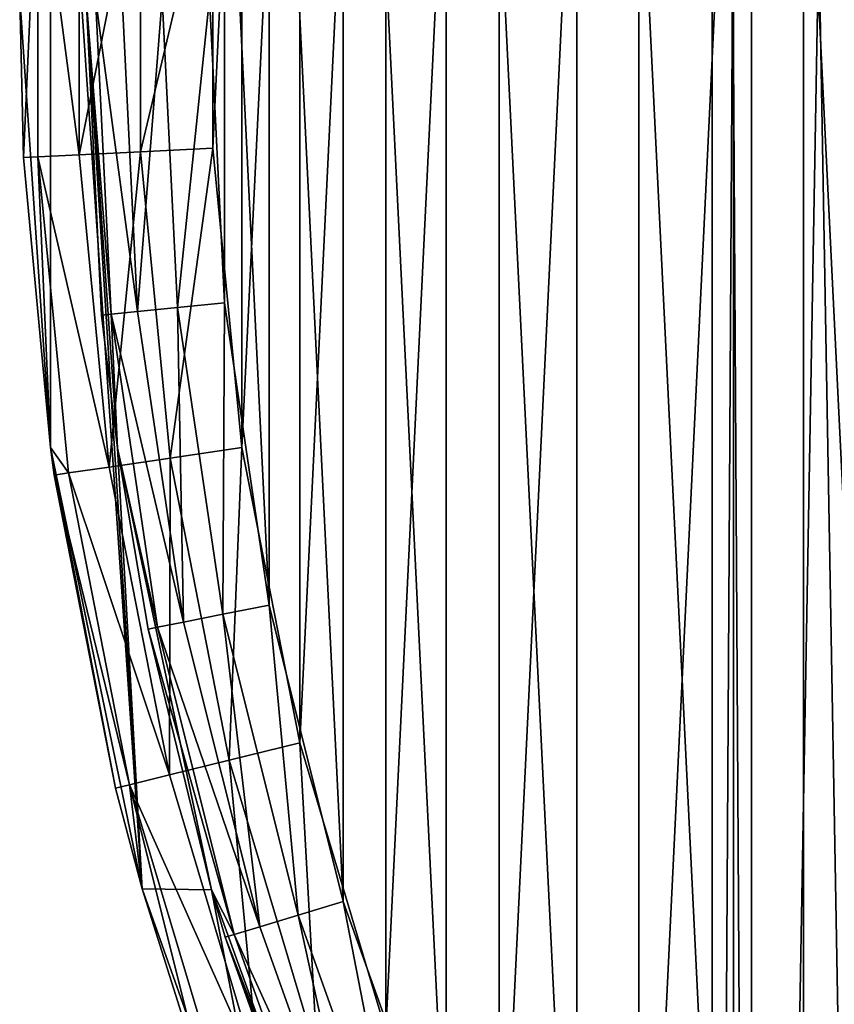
# Model space of a CAD drawing. Extents: x -35 to 35, y -56 to 57.
# Tile 10 of 85: x -35 to -26, y -11 to 0. Entities that reach past the tile are written whole.
import ezdxf

# ---------------------------------------------------------------- set-up
doc = ezdxf.new("R2010")
doc.units = 0
doc.header["$LTSCALE"] = 25.4
doc.layers.get('0').update_dxf_attribs({"color": 13, "linetype": 'CONTINUOUS'})

# ---------------------------------------------------------------- blocks, each defined once
blk = doc.blocks.new('MONO-I-7807_STL')
at = {"color": 250}
mesh = blk.add_polyface(dxfattribs=at)
corners = [(-27.082, 40.864, 93.228), (-25.842, -29.429, 15.091), (-27.082, -32.731, 18.336), (-25.842, 44.167, 89.982)]
mesh.append_faces([[corners[k] for k in face] for face in [(0, 1, 2), (1, 0, 3)]], dxfattribs={"vtx0": -1, "color": 250})
mesh = blk.add_polyface(dxfattribs=at)
corners = [(-27.5, 37.458, 96.575), (-27.082, -32.731, 18.336), (-27.5, -36.137, 21.683), (-27.082, 40.864, 93.228)]
mesh.append_faces([[corners[k] for k in face] for face in [(0, 1, 2), (1, 0, 3)]], dxfattribs={"vtx0": -1, "color": 250})
mesh = blk.add_polyface(dxfattribs=at)
corners = [(-27.082, 34.052, 99.922), (-27.5, -36.137, 21.683), (-27.082, -39.543, 25.031), (-27.5, 37.458, 96.575)]
mesh.append_faces([[corners[k] for k in face] for face in [(0, 1, 2), (1, 0, 3)]], dxfattribs={"vtx0": -1, "color": 250})
mesh = blk.add_polyface(dxfattribs=at)
corners = [(-34.476, -4.739, 135.399), (-34.476, 4.739, 135.399), (-34.8, 0, 135.399), (-33.51, -9.389, 135.399), (-34.1, 0, 135.399), (-33.768, -4.746, 135.399), (-32.779, -9.399, 135.399), (-31.919, -13.864, 135.399), (-31.152, -13.87, 135.399), (-29.734, -18.082, 135.399), (-28.918, -18.07, 135.399), (-26.995, -21.962, 135.399), (-26.122, -21.919, 135.399), (-23.753, -25.433, 135.399), (-22.817, -25.341, 135.399), (-20.068, -28.431, 135.399), (-19.068, -28.27, 135.399), (-16.01, -30.898, 135.399), (-14.948, -30.649, 135.399), (-11.654, -32.791, 135.399), (-10.537, -32.431, 135.399), (-7.08, -34.072, 135.399), (-5.921, -33.582, 135.399), (-2.375, -34.719, 135.399), (-1.19, -34.079, 135.399), (2.375, -34.719, 135.399), (3.564, -33.913, 135.399), (7.08, -34.072, 135.399), (8.25, -33.087, 135.399), (11.654, -32.791, 135.399), (12.774, -31.617, 135.399), (16.01, -30.898, 135.399), (17.05, -29.531, 135.399), (20.068, -28.431, 135.399), (20.994, -26.871, 135.399), (23.753, -25.433, 135.399), (24.529, -23.688, 135.399), (26.995, -21.962, 135.399), (27.587, -20.043, 135.399), (29.734, -18.082, 135.399), (30.109, -16.009, 135.399), (31.919, -13.864, 135.399), (32.044, -11.663, 135.399), (33.51, -9.389, 135.399), (33.355, -7.09, 135.399), (34.017, -2.379, 135.399), (34.476, -4.739, 135.399), (34.1, 0, 135.399), (-33.51, 9.389, 135.399), (-33.768, 4.746, 135.399), (-32.779, 9.399, 135.399), (-31.919, 13.864, 135.399), (-31.152, 13.87, 135.399), (-29.734, 18.082, 135.399), (-28.918, 18.07, 135.399), (-26.995, 21.962, 135.399), (-26.122, 21.919, 135.399), (-23.753, 25.433, 135.399), (-22.817, 25.341, 135.399), (-20.068, 28.431, 135.399), (-19.068, 28.27, 135.399), (-16.01, 30.898, 135.399), (-14.948, 30.649, 135.399), (-11.654, 32.791, 135.399), (-10.537, 32.431, 135.399), (-7.08, 34.072, 135.399), (-5.921, 33.582, 135.399), (-2.375, 34.719, 135.399), (-1.19, 34.079, 135.399), (2.375, 34.719, 135.399), (3.564, 33.913, 135.399), (7.08, 34.072, 135.399), (8.25, 33.087, 135.399), (11.654, 32.791, 135.399), (12.774, 31.617, 135.399), (16.01, 30.898, 135.399), (17.05, 29.531, 135.399), (20.068, 28.431, 135.399), (20.994, 26.871, 135.399), (23.753, 25.433, 135.399), (24.529, 23.688, 135.399), (26.995, 21.962, 135.399), (27.587, 20.043, 135.399), (29.734, 18.082, 135.399), (30.109, 16.009, 135.399), (31.919, 13.864, 135.399), (32.044, 11.663, 135.399), (33.51, 9.389, 135.399), (33.355, 7.09, 135.399), (34.017, 2.379, 135.399), (34.476, 4.739, 135.399), (34.8, 0, 135.399)]
mesh.append_faces([[corners[k] for k in face] for face in [(0, 1, 2), (90, 46, 91)]], dxfattribs={"vtx0": -1, "color": 250})
mesh.append_faces([[corners[k] for k in face] for face in [(4, 3, 5), (5, 3, 6), (6, 7, 8), (8, 9, 10), (10, 11, 12), (12, 13, 14), (14, 15, 16), (16, 17, 18), (18, 19, 20), (20, 21, 22), (22, 23, 24), (24, 25, 26), (26, 27, 28), (28, 29, 30), (30, 31, 32), (32, 33, 34), (34, 35, 36), (36, 37, 38), (38, 39, 40), (40, 41, 42), (42, 43, 44), (44, 43, 45), (45, 46, 47), (48, 50, 51), (51, 52, 53), (53, 54, 55), (55, 56, 57), (57, 58, 59), (59, 60, 61), (61, 62, 63), (63, 64, 65), (65, 66, 67), (67, 68, 69), (69, 70, 71), (71, 72, 73), (73, 74, 75), (75, 76, 77), (77, 78, 79), (79, 80, 81), (81, 82, 83), (83, 84, 85), (85, 86, 87), (87, 89, 90)]], dxfattribs={"vtx0": -1, "vtx1": -1, "color": 250})
mesh.append_faces([[corners[k] for k in face] for face in [(1, 3, 4), (90, 47, 46)]], dxfattribs={"vtx0": -1, "vtx1": -1, "vtx2": -1, "color": 250})
mesh.append_faces([[corners[k] for k in face] for face in [(1, 0, 3), (6, 3, 7), (8, 7, 9), (10, 9, 11), (12, 11, 13), (14, 13, 15), (16, 15, 17), (18, 17, 19), (20, 19, 21), (22, 21, 23), (24, 23, 25), (26, 25, 27), (28, 27, 29), (30, 29, 31), (32, 31, 33), (34, 33, 35), (36, 35, 37), (38, 37, 39), (40, 39, 41), (42, 41, 43), (45, 43, 46), (4, 48, 1), (48, 4, 49), (48, 49, 50), (51, 50, 52), (53, 52, 54), (55, 54, 56), (57, 56, 58), (59, 58, 60), (61, 60, 62), (63, 62, 64), (65, 64, 66), (67, 66, 68), (69, 68, 70), (71, 70, 72), (73, 72, 74), (75, 74, 76), (77, 76, 78), (79, 78, 80), (81, 80, 82), (83, 82, 84), (85, 84, 86), (87, 86, 88), (87, 88, 89), (90, 89, 47)]], dxfattribs={"vtx0": -1, "vtx2": -1, "color": 250})
mesh = blk.add_polyface(dxfattribs=at)
corners = [(-25.842, 30.75, 103.167), (-27.082, -39.543, 25.031), (-25.842, -42.846, 28.276), (-27.082, 34.052, 99.922)]
mesh.append_faces([[corners[k] for k in face] for face in [(0, 1, 2), (1, 0, 3)]], dxfattribs={"vtx0": -1, "color": 250})
mesh = blk.add_polyface(dxfattribs=at)
corners = [(-32.642, -3.215, 117.099), (-32.642, 3.215, 117.099), (-32.8, 0, 117.099), (-32.17, -6.399, 117.099), (-32.17, 6.399, 117.099), (-31.388, -9.521, 117.099), (-31.388, 9.521, 117.099), (-30.303, -12.552, 117.099), (-30.303, 12.552, 117.099), (-28.927, -15.462, 117.099), (-28.927, 15.462, 117.099), (-27.272, -18.223, 117.099), (-27.272, 18.223, 117.099), (-25.355, -20.808, 117.099), (-25.355, 20.808, 117.099), (-23.193, -23.193, 117.099), (-23.193, 23.193, 117.099), (-20.808, -25.355, 117.099), (-20.808, 25.355, 117.099), (-18.223, -27.272, 117.099), (-18.223, 27.272, 117.099), (-15.462, -28.927, 117.099), (-15.462, 28.927, 117.099), (-12.552, -30.303, 117.099), (-12.552, 30.303, 117.099), (-9.521, -31.388, 117.099), (-11.25, 19, 117.099), (-10.923, 16.308, 117.099), (-9.961, 13.772, 117.099), (-8.421, 11.54, 117.099), (-6.399, -32.17, 117.099), (-6.391, 9.741, 117.099), (-3.215, -32.642, 117.099), (-3.989, 8.481, 117.099), (-1.356, 7.832, 117.099), (0, -32.8, 117.099), (1.356, 7.832, 117.099), (3.215, -32.642, 117.099), (3.989, 8.481, 117.099), (6.399, -32.17, 117.099), (6.391, 9.741, 117.099), (8.421, 11.54, 117.099), (9.521, -31.388, 117.099), (9.961, 13.772, 117.099), (12.552, -30.303, 117.099), (10.923, 16.308, 117.099), (11.25, 19, 117.099), (-10.923, 21.692, 117.099), (-9.521, 31.388, 117.099), (-9.961, 24.228, 117.099), (-8.421, 26.46, 117.099), (-6.399, 32.17, 117.099), (-6.391, 28.259, 117.099), (-3.215, 32.642, 117.099), (-3.989, 29.519, 117.099), (-1.356, 30.168, 117.099), (0, 32.8, 117.099), (1.356, 30.168, 117.099), (3.215, 32.642, 117.099), (3.989, 29.519, 117.099), (6.399, 32.17, 117.099), (6.391, 28.259, 117.099), (8.421, 26.46, 117.099), (9.521, 31.388, 117.099), (9.961, 24.228, 117.099), (12.552, 30.303, 117.099), (10.923, 21.692, 117.099), (15.462, -28.927, 117.099), (15.462, 28.927, 117.099), (18.223, -27.272, 117.099), (18.223, 27.272, 117.099), (20.808, -25.355, 117.099), (20.808, 25.355, 117.099), (23.193, -23.193, 117.099), (23.193, 23.193, 117.099), (25.355, -20.808, 117.099), (25.355, 20.808, 117.099), (27.272, -18.223, 117.099), (27.272, 18.223, 117.099), (28.927, -15.462, 117.099), (28.927, 15.462, 117.099), (30.303, -12.552, 117.099), (30.303, 12.552, 117.099), (31.388, -9.521, 117.099), (31.388, 9.521, 117.099), (32.17, -6.399, 117.099), (32.17, 6.399, 117.099), (32.642, -3.215, 117.099), (32.642, 3.215, 117.099), (32.8, 0, 117.099)]
mesh.append_faces([[corners[k] for k in face] for face in [(0, 1, 2), (88, 87, 89)]], dxfattribs={"vtx0": -1, "color": 250})
mesh.append_faces([[corners[k] for k in face] for face in [(1, 3, 4), (4, 5, 6), (6, 7, 8), (8, 9, 10), (10, 11, 12), (12, 13, 14), (14, 15, 16), (16, 17, 18), (18, 19, 20), (20, 21, 22), (22, 23, 24), (26, 25, 27), (27, 25, 28), (28, 25, 29), (29, 30, 31), (31, 32, 33), (33, 32, 34), (34, 35, 36), (36, 37, 38), (38, 39, 40), (40, 39, 41), (41, 42, 43), (43, 44, 45), (45, 44, 46), (24, 47, 48), (47, 24, 26), (48, 50, 51), (51, 52, 53), (53, 55, 56), (56, 57, 58), (58, 59, 60), (60, 62, 63), (63, 64, 65), (65, 67, 68), (68, 69, 70), (70, 71, 72), (72, 73, 74), (74, 75, 76), (76, 77, 78), (78, 79, 80), (80, 81, 82), (82, 83, 84), (84, 85, 86), (86, 87, 88)]], dxfattribs={"vtx0": -1, "vtx1": -1, "color": 250})
mesh.append_faces([[corners[k] for k in face] for face in [(24, 25, 26), (65, 46, 44)]], dxfattribs={"vtx0": -1, "vtx1": -1, "vtx2": -1, "color": 250})
mesh.append_faces([[corners[k] for k in face] for face in [(1, 0, 3), (4, 3, 5), (6, 5, 7), (8, 7, 9), (10, 9, 11), (12, 11, 13), (14, 13, 15), (16, 15, 17), (18, 17, 19), (20, 19, 21), (22, 21, 23), (24, 23, 25), (29, 25, 30), (31, 30, 32), (34, 32, 35), (36, 35, 37), (38, 37, 39), (41, 39, 42), (43, 42, 44), (48, 47, 49), (48, 49, 50), (51, 50, 52), (53, 52, 54), (53, 54, 55), (56, 55, 57), (58, 57, 59), (60, 59, 61), (60, 61, 62), (63, 62, 64), (65, 64, 66), (65, 66, 46), (65, 44, 67), (68, 67, 69), (70, 69, 71), (72, 71, 73), (74, 73, 75), (76, 75, 77), (78, 77, 79), (80, 79, 81), (82, 81, 83), (84, 83, 85), (86, 85, 87)]], dxfattribs={"vtx0": -1, "vtx2": -1, "color": 250})
mesh = blk.add_polyface(dxfattribs=at)
corners = [(-32.456, 4.739, 116.399), (-32.762, -1.585, 116.399), (-32.762, 1.585, 116.399), (-32.456, -4.739, 116.399), (-31.847, 7.85, 116.399), (-31.847, -7.85, 116.399), (-30.941, 10.887, 116.399), (-30.941, -10.887, 116.399), (-29.745, 13.822, 116.399), (-29.745, -13.822, 116.399), (-28.273, 16.628, 116.399), (-28.273, -16.628, 116.399), (-26.536, 19.279, 116.399), (-26.536, -19.279, 116.399), (-24.551, 21.75, 116.399), (-24.551, -21.75, 116.399), (-22.337, 24.018, 116.399), (-22.337, -24.018, 116.399), (-19.915, 26.062, 116.399), (-19.915, -26.062, 116.399), (-17.307, 27.863, 116.399), (-17.307, -27.863, 116.399), (-14.537, 29.403, 116.399), (-14.537, -29.403, 116.399), (-11.631, 30.669, 116.399), (-11.631, -30.669, 116.399), (-11.25, 19, 116.399), (-10.923, 21.692, 116.399), (-8.617, 31.648, 116.399), (-9.961, 24.228, 116.399), (-8.421, 26.46, 116.399), (-5.522, 32.332, 116.399), (-6.391, 28.259, 116.399), (-3.989, 29.519, 116.399), (-2.376, 32.714, 116.399), (-1.356, 30.168, 116.399), (0.793, 32.79, 116.399), (1.356, 30.168, 116.399), (3.954, 32.561, 116.399), (3.989, 29.519, 116.399), (7.078, 32.027, 116.399), (6.391, 28.259, 116.399), (8.421, 26.46, 116.399), (10.136, 31.195, 116.399), (9.961, 24.228, 116.399), (10.923, 21.692, 116.399), (13.099, 30.071, 116.399), (11.25, 19, 116.399), (-8.617, -31.648, 116.399), (-10.923, 16.308, 116.399), (-9.961, 13.772, 116.399), (-8.421, 11.54, 116.399), (-5.522, -32.332, 116.399), (-6.391, 9.741, 116.399), (-3.989, 8.481, 116.399), (-2.376, -32.714, 116.399), (-1.356, 7.832, 116.399), (0.793, -32.79, 116.399), (1.356, 7.832, 116.399), (3.954, -32.561, 116.399), (3.989, 8.481, 116.399), (7.078, -32.027, 116.399), (6.391, 9.741, 116.399), (8.421, 11.54, 116.399), (10.136, -31.195, 116.399), (9.961, 13.772, 116.399), (10.923, 16.308, 116.399), (13.099, -30.071, 116.399), (15.94, 28.666, 116.399), (15.94, -28.666, 116.399), (18.633, 26.994, 116.399), (18.633, -26.994, 116.399), (21.151, 25.07, 116.399), (21.151, -25.07, 116.399), (23.472, 22.911, 116.399), (23.472, -22.911, 116.399), (25.573, 20.539, 116.399), (25.573, -20.539, 116.399), (27.436, 17.975, 116.399), (27.436, -17.975, 116.399), (29.043, 15.243, 116.399), (29.043, -15.243, 116.399), (30.379, 12.369, 116.399), (30.379, -12.369, 116.399), (31.43, 9.379, 116.399), (31.43, -9.379, 116.399), (32.189, 6.302, 116.399), (32.189, -6.302, 116.399), (32.647, 3.166, 116.399), (32.647, -3.166, 116.399), (32.8, 0, 116.399)]
mesh.append_faces([[corners[k] for k in face] for face in [(0, 1, 2), (89, 88, 90)]], dxfattribs={"vtx0": -1, "color": 250})
mesh.append_faces([[corners[k] for k in face] for face in [(1, 0, 3), (3, 4, 5), (5, 6, 7), (7, 8, 9), (9, 10, 11), (11, 12, 13), (13, 14, 15), (15, 16, 17), (17, 18, 19), (19, 20, 21), (21, 22, 23), (23, 24, 25), (26, 24, 27), (27, 28, 29), (29, 28, 30), (30, 31, 32), (32, 31, 33), (33, 34, 35), (35, 36, 37), (37, 38, 39), (39, 40, 41), (41, 40, 42), (42, 43, 44), (44, 43, 45), (45, 46, 47), (48, 51, 52), (52, 54, 55), (55, 56, 57), (57, 58, 59), (59, 60, 61), (61, 63, 64), (64, 66, 67), (67, 68, 69), (69, 70, 71), (71, 72, 73), (73, 74, 75), (75, 76, 77), (77, 78, 79), (79, 80, 81), (81, 82, 83), (83, 84, 85), (85, 86, 87), (87, 88, 89)]], dxfattribs={"vtx0": -1, "vtx1": -1, "color": 250})
mesh.append_faces([[corners[k] for k in face] for face in [(25, 24, 26), (67, 47, 46)]], dxfattribs={"vtx0": -1, "vtx1": -1, "vtx2": -1, "color": 250})
mesh.append_faces([[corners[k] for k in face] for face in [(3, 0, 4), (5, 4, 6), (7, 6, 8), (9, 8, 10), (11, 10, 12), (13, 12, 14), (15, 14, 16), (17, 16, 18), (19, 18, 20), (21, 20, 22), (23, 22, 24), (27, 24, 28), (30, 28, 31), (33, 31, 34), (35, 34, 36), (37, 36, 38), (39, 38, 40), (42, 40, 43), (45, 43, 46), (26, 48, 25), (48, 26, 49), (48, 49, 50), (48, 50, 51), (52, 51, 53), (52, 53, 54), (55, 54, 56), (57, 56, 58), (59, 58, 60), (61, 60, 62), (61, 62, 63), (64, 63, 65), (64, 65, 66), (67, 66, 47), (67, 46, 68), (69, 68, 70), (71, 70, 72), (73, 72, 74), (75, 74, 76), (77, 76, 78), (79, 78, 80), (81, 80, 82), (83, 82, 84), (85, 84, 86), (87, 86, 88)]], dxfattribs={"vtx0": -1, "vtx2": -1, "color": 250})
mesh = blk.add_polyface(dxfattribs=at)
corners = [(-34.607, 1.674, 117.634), (-34.759, -1.681, 118.399), (-34.8, 0, 118.399)]
mesh.append_faces([[corners[k] for k in face] for face in [(0, 1, 2)]], dxfattribs={"color": 250})
mesh = blk.add_polyface(dxfattribs=at)
corners = [(-34.607, 1.674, 117.634), (-34.607, -1.674, 117.634), (-34.759, -1.681, 118.399)]
mesh.append_faces([[corners[k] for k in face] for face in [(0, 1, 2)]], dxfattribs={"color": 250})
mesh = blk.add_polyface(dxfattribs=at)
corners = [(-34.607, 1.674, 117.634), (-34.174, -1.653, 116.985), (-34.607, -1.674, 117.634), (-34.174, 1.653, 116.985)]
mesh.append_faces([[corners[k] for k in face] for face in [(0, 1, 2), (1, 0, 3)]], dxfattribs={"vtx0": -1, "color": 250})
mesh = blk.add_polyface(dxfattribs=at)
corners = [(-33.526, 1.622, 116.551), (-34.174, -1.653, 116.985), (-34.174, 1.653, 116.985), (-33.526, -1.622, 116.551)]
mesh.append_faces([[corners[k] for k in face] for face in [(0, 1, 2), (1, 0, 3)]], dxfattribs={"vtx0": -1, "color": 250})
mesh = blk.add_polyface(dxfattribs=at)
corners = [(-32.762, 1.585, 116.399), (-33.526, -1.622, 116.551), (-33.526, 1.622, 116.551), (-32.762, -1.585, 116.399)]
mesh.append_faces([[corners[k] for k in face] for face in [(0, 1, 2), (1, 0, 3)]], dxfattribs={"vtx0": -1, "color": 250})
mesh = blk.add_polyface(dxfattribs=at)
corners = [(-34.8, 0, 118.399), (-34.759, -1.681, 118.399), (-34.8, 0, 135.399)]
mesh.append_faces([[corners[k] for k in face] for face in [(0, 1, 2)]], dxfattribs={"color": 250})
mesh = blk.add_polyface(dxfattribs=at)
corners = [(-34.8, 0, 135.399), (-34.759, -1.681, 118.399), (-34.476, -4.739, 135.399)]
mesh.append_faces([[corners[k] for k in face] for face in [(0, 1, 2)]], dxfattribs={"color": 250})
mesh = blk.add_polyface(dxfattribs=at)
corners = [(-34.1, 0, 135.399), (-33.768, -4.746, 135.399), (-33.936, -3.342, 118.399)]
mesh.append_faces([[corners[k] for k in face] for face in [(0, 1, 2)]], dxfattribs={"color": 250})
mesh = blk.add_polyface(dxfattribs=at)
corners = [(-34.1, 0, 118.399), (-34.1, 0, 135.399), (-33.936, -3.342, 118.399)]
mesh.append_faces([[corners[k] for k in face] for face in [(0, 1, 2)]], dxfattribs={"color": 250})
mesh = blk.add_polyface(dxfattribs=at)
corners = [(-33.837, -3.333, 117.902), (-34.1, 0, 118.399), (-33.936, -3.342, 118.399), (-34.001, 0, 117.902)]
mesh.append_faces([[corners[k] for k in face] for face in [(0, 1, 2), (1, 0, 3)]], dxfattribs={"vtx0": -1, "color": 250})
mesh = blk.add_polyface(dxfattribs=at)
corners = [(-33.557, -3.305, 117.48), (-34.001, 0, 117.902), (-33.837, -3.333, 117.902), (-33.719, 0, 117.48)]
mesh.append_faces([[corners[k] for k in face] for face in [(0, 1, 2), (1, 0, 3)]], dxfattribs={"vtx0": -1, "color": 250})
mesh = blk.add_polyface(dxfattribs=at)
corners = [(-33.557, -3.305, 117.48), (-33.297, 0, 117.198), (-33.719, 0, 117.48), (-33.137, -3.264, 117.198)]
mesh.append_faces([[corners[k] for k in face] for face in [(0, 1, 2), (1, 0, 3)]], dxfattribs={"vtx0": -1, "color": 250})
mesh = blk.add_polyface(dxfattribs=at)
corners = [(-33.137, -3.264, 117.198), (-32.8, 0, 117.099), (-33.297, 0, 117.198), (-32.642, -3.215, 117.099)]
mesh.append_faces([[corners[k] for k in face] for face in [(0, 1, 2), (1, 0, 3)]], dxfattribs={"vtx0": -1, "color": 250})
mesh = blk.add_polyface(dxfattribs=at)
corners = [(-34.607, -1.674, 117.634), (-33.855, -4.944, 116.985), (-34.284, -5.006, 117.634), (-34.174, -1.653, 116.985)]
mesh.append_faces([[corners[k] for k in face] for face in [(0, 1, 2), (1, 0, 3)]], dxfattribs={"vtx0": -1, "color": 250})
mesh = blk.add_polyface(dxfattribs=at)
corners = [(-33.526, -1.622, 116.551), (-33.855, -4.944, 116.985), (-34.174, -1.653, 116.985), (-33.213, -4.85, 116.551)]
mesh.append_faces([[corners[k] for k in face] for face in [(0, 1, 2), (1, 0, 3)]], dxfattribs={"vtx0": -1, "color": 250})
mesh = blk.add_polyface(dxfattribs=at)
corners = [(-32.762, -1.585, 116.399), (-33.213, -4.85, 116.551), (-33.526, -1.622, 116.551), (-32.456, -4.739, 116.399)]
mesh.append_faces([[corners[k] for k in face] for face in [(0, 1, 2), (1, 0, 3)]], dxfattribs={"vtx0": -1, "color": 250})
mesh = blk.add_polyface(dxfattribs=at)
corners = [(-34.607, -1.674, 117.634), (-34.476, -4.739, 118.399), (-34.759, -1.681, 118.399)]
mesh.append_faces([[corners[k] for k in face] for face in [(0, 1, 2)]], dxfattribs={"color": 250})
mesh = blk.add_polyface(dxfattribs=at)
corners = [(-34.759, -1.681, 118.399), (-34.476, -4.739, 118.399), (-34.476, -4.739, 135.399)]
mesh.append_faces([[corners[k] for k in face] for face in [(0, 1, 2)]], dxfattribs={"color": 250})
mesh = blk.add_polyface(dxfattribs=at)
corners = [(-34.607, -1.674, 117.634), (-34.284, -5.006, 117.634), (-34.476, -4.739, 118.399)]
mesh.append_faces([[corners[k] for k in face] for face in [(0, 1, 2)]], dxfattribs={"color": 250})
mesh = blk.add_polyface(dxfattribs=at)
corners = [(-32.658, -6.496, 117.198), (-32.642, -3.215, 117.099), (-33.137, -3.264, 117.198), (-32.17, -6.399, 117.099)]
mesh.append_faces([[corners[k] for k in face] for face in [(0, 1, 2), (1, 0, 3)]], dxfattribs={"vtx0": -1, "color": 250})
mesh = blk.add_polyface(dxfattribs=at)
corners = [(-33.071, -6.578, 117.48), (-33.837, -3.333, 117.902), (-33.348, -6.633, 117.902), (-33.557, -3.305, 117.48)]
mesh.append_faces([[corners[k] for k in face] for face in [(0, 1, 2), (1, 0, 3)]], dxfattribs={"vtx0": -1, "color": 250})
mesh = blk.add_polyface(dxfattribs=at)
corners = [(-33.071, -6.578, 117.48), (-33.137, -3.264, 117.198), (-33.557, -3.305, 117.48), (-32.658, -6.496, 117.198)]
mesh.append_faces([[corners[k] for k in face] for face in [(0, 1, 2), (1, 0, 3)]], dxfattribs={"vtx0": -1, "color": 250})
mesh = blk.add_polyface(dxfattribs=at)
corners = [(-33.837, -3.333, 117.902), (-33.936, -3.342, 118.399), (-33.768, -4.746, 118.399)]
mesh.append_faces([[corners[k] for k in face] for face in [(0, 1, 2)]], dxfattribs={"color": 250})
mesh = blk.add_polyface(dxfattribs=at)
corners = [(-33.936, -3.342, 118.399), (-33.768, -4.746, 135.399), (-33.768, -4.746, 118.399)]
mesh.append_faces([[corners[k] for k in face] for face in [(0, 1, 2)]], dxfattribs={"color": 250})
mesh = blk.add_polyface(dxfattribs=at)
corners = [(-33.837, -3.333, 117.902), (-33.768, -4.746, 118.399), (-33.348, -6.633, 117.902)]
mesh.append_faces([[corners[k] for k in face] for face in [(0, 1, 2)]], dxfattribs={"color": 250})
mesh = blk.add_polyface(dxfattribs=at)
corners = [(-34.476, -4.739, 135.399), (-33.789, -8.328, 118.399), (-33.51, -9.389, 135.399)]
mesh.append_faces([[corners[k] for k in face] for face in [(0, 1, 2)]], dxfattribs={"color": 250})
mesh = blk.add_polyface(dxfattribs=at)
corners = [(-34.476, -4.739, 135.399), (-34.435, -5.028, 118.399), (-33.789, -8.328, 118.399)]
mesh.append_faces([[corners[k] for k in face] for face in [(0, 1, 2)]], dxfattribs={"color": 250})
mesh = blk.add_polyface(dxfattribs=at)
corners = [(-34.476, -4.739, 118.399), (-34.435, -5.028, 118.399), (-34.476, -4.739, 135.399)]
mesh.append_faces([[corners[k] for k in face] for face in [(0, 1, 2)]], dxfattribs={"color": 250})
mesh = blk.add_polyface(dxfattribs=at)
corners = [(-34.476, -4.739, 118.399), (-34.284, -5.006, 117.634), (-34.435, -5.028, 118.399)]
mesh.append_faces([[corners[k] for k in face] for face in [(0, 1, 2)]], dxfattribs={"color": 250})
mesh = blk.add_polyface(dxfattribs=at)
corners = [(-33.768, -4.746, 135.399), (-33.445, -6.653, 118.399), (-33.768, -4.746, 118.399)]
mesh.append_faces([[corners[k] for k in face] for face in [(0, 1, 2)]], dxfattribs={"color": 250})
mesh = blk.add_polyface(dxfattribs=at)
corners = [(-33.768, -4.746, 135.399), (-32.779, -9.399, 135.399), (-33.445, -6.653, 118.399)]
mesh.append_faces([[corners[k] for k in face] for face in [(0, 1, 2)]], dxfattribs={"color": 250})
mesh = blk.add_polyface(dxfattribs=at)
corners = [(-33.768, -4.746, 118.399), (-33.445, -6.653, 118.399), (-33.348, -6.633, 117.902)]
mesh.append_faces([[corners[k] for k in face] for face in [(0, 1, 2)]], dxfattribs={"color": 250})
mesh = blk.add_polyface(dxfattribs=at)
corners = [(-32.456, -4.739, 116.399), (-32.59, -8.033, 116.551), (-33.213, -4.85, 116.551), (-31.847, -7.85, 116.399)]
mesh.append_faces([[corners[k] for k in face] for face in [(0, 1, 2), (1, 0, 3)]], dxfattribs={"vtx0": -1, "color": 250})
mesh = blk.add_polyface(dxfattribs=at)
corners = [(-33.213, -4.85, 116.551), (-33.22, -8.188, 116.985), (-33.855, -4.944, 116.985), (-32.59, -8.033, 116.551)]
mesh.append_faces([[corners[k] for k in face] for face in [(0, 1, 2), (1, 0, 3)]], dxfattribs={"vtx0": -1, "color": 250})
mesh = blk.add_polyface(dxfattribs=at)
corners = [(-34.284, -5.006, 117.634), (-33.22, -8.188, 116.985), (-33.641, -8.292, 117.634), (-33.855, -4.944, 116.985)]
mesh.append_faces([[corners[k] for k in face] for face in [(0, 1, 2), (1, 0, 3)]], dxfattribs={"vtx0": -1, "color": 250})
mesh = blk.add_polyface(dxfattribs=at)
corners = [(-34.435, -5.028, 118.399), (-33.641, -8.292, 117.634), (-33.789, -8.328, 118.399), (-34.284, -5.006, 117.634)]
mesh.append_faces([[corners[k] for k in face] for face in [(0, 1, 2), (1, 0, 3)]], dxfattribs={"vtx0": -1, "color": 250})
mesh = blk.add_polyface(dxfattribs=at)
corners = [(-31.864, -9.666, 117.198), (-32.17, -6.399, 117.099), (-32.658, -6.496, 117.198), (-31.388, -9.521, 117.099)]
mesh.append_faces([[corners[k] for k in face] for face in [(0, 1, 2), (1, 0, 3)]], dxfattribs={"vtx0": -1, "color": 250})
mesh = blk.add_polyface(dxfattribs=at)
corners = [(-32.267, -9.788, 117.48), (-32.658, -6.496, 117.198), (-33.071, -6.578, 117.48), (-31.864, -9.666, 117.198)]
mesh.append_faces([[corners[k] for k in face] for face in [(0, 1, 2), (1, 0, 3)]], dxfattribs={"vtx0": -1, "color": 250})
mesh = blk.add_polyface(dxfattribs=at)
corners = [(-33.348, -6.633, 117.902), (-33.445, -6.653, 118.399), (-32.537, -9.87, 117.902)]
mesh.append_faces([[corners[k] for k in face] for face in [(0, 1, 2)]], dxfattribs={"color": 250})
mesh = blk.add_polyface(dxfattribs=at)
corners = [(-32.267, -9.788, 117.48), (-33.348, -6.633, 117.902), (-32.537, -9.87, 117.902), (-33.071, -6.578, 117.48)]
mesh.append_faces([[corners[k] for k in face] for face in [(0, 1, 2), (1, 0, 3)]], dxfattribs={"vtx0": -1, "color": 250})
mesh = blk.add_polyface(dxfattribs=at)
corners = [(-33.445, -6.653, 118.399), (-32.779, -9.399, 135.399), (-32.779, -9.399, 118.399)]
mesh.append_faces([[corners[k] for k in face] for face in [(0, 1, 2)]], dxfattribs={"color": 250})
mesh = blk.add_polyface(dxfattribs=at)
corners = [(-33.445, -6.653, 118.399), (-32.779, -9.399, 118.399), (-32.537, -9.87, 117.902)]
mesh.append_faces([[corners[k] for k in face] for face in [(0, 1, 2)]], dxfattribs={"color": 250})
mesh = blk.add_polyface(dxfattribs=at)
corners = [(-31.847, -7.85, 116.399), (-31.663, -11.141, 116.551), (-32.59, -8.033, 116.551), (-30.941, -10.887, 116.399)]
mesh.append_faces([[corners[k] for k in face] for face in [(0, 1, 2), (1, 0, 3)]], dxfattribs={"vtx0": -1, "color": 250})
mesh = blk.add_polyface(dxfattribs=at)
corners = [(-32.59, -8.033, 116.551), (-32.275, -11.356, 116.985), (-33.22, -8.188, 116.985), (-31.663, -11.141, 116.551)]
mesh.append_faces([[corners[k] for k in face] for face in [(0, 1, 2), (1, 0, 3)]], dxfattribs={"vtx0": -1, "color": 250})
mesh = blk.add_polyface(dxfattribs=at)
corners = [(-33.641, -8.292, 117.634), (-32.275, -11.356, 116.985), (-32.684, -11.5, 117.634), (-33.22, -8.188, 116.985)]
mesh.append_faces([[corners[k] for k in face] for face in [(0, 1, 2), (1, 0, 3)]], dxfattribs={"vtx0": -1, "color": 250})
mesh = blk.add_polyface(dxfattribs=at)
corners = [(-33.641, -8.292, 117.634), (-33.51, -9.389, 118.399), (-33.789, -8.328, 118.399)]
mesh.append_faces([[corners[k] for k in face] for face in [(0, 1, 2)]], dxfattribs={"color": 250})
mesh = blk.add_polyface(dxfattribs=at)
corners = [(-33.641, -8.292, 117.634), (-32.684, -11.5, 117.634), (-32.827, -11.55, 118.399)]
mesh.append_faces([[corners[k] for k in face] for face in [(0, 1, 2)]], dxfattribs={"color": 250})
mesh = blk.add_polyface(dxfattribs=at)
corners = [(-33.641, -8.292, 117.634), (-32.827, -11.55, 118.399), (-33.51, -9.389, 118.399)]
mesh.append_faces([[corners[k] for k in face] for face in [(0, 1, 2)]], dxfattribs={"color": 250})
mesh = blk.add_polyface(dxfattribs=at)
corners = [(-33.789, -8.328, 118.399), (-33.51, -9.389, 118.399), (-33.51, -9.389, 135.399)]
mesh.append_faces([[corners[k] for k in face] for face in [(0, 1, 2)]], dxfattribs={"color": 250})
mesh = blk.add_polyface(dxfattribs=at)
corners = [(-33.51, -9.389, 135.399), (-32.827, -11.55, 118.399), (-31.919, -13.864, 135.399)]
mesh.append_faces([[corners[k] for k in face] for face in [(0, 1, 2)]], dxfattribs={"color": 250})
mesh = blk.add_polyface(dxfattribs=at)
corners = [(-33.51, -9.389, 118.399), (-32.827, -11.55, 118.399), (-33.51, -9.389, 135.399)]
mesh.append_faces([[corners[k] for k in face] for face in [(0, 1, 2)]], dxfattribs={"color": 250})
mesh = blk.add_polyface(dxfattribs=at)
corners = [(-32.779, -9.399, 135.399), (-32.632, -9.899, 118.399), (-32.779, -9.399, 118.399)]
mesh.append_faces([[corners[k] for k in face] for face in [(0, 1, 2)]], dxfattribs={"color": 250})
mesh = blk.add_polyface(dxfattribs=at)
corners = [(-32.779, -9.399, 135.399), (-31.152, -13.87, 135.399), (-32.632, -9.899, 118.399)]
mesh.append_faces([[corners[k] for k in face] for face in [(0, 1, 2)]], dxfattribs={"color": 250})
mesh = blk.add_polyface(dxfattribs=at)
corners = [(-32.779, -9.399, 118.399), (-32.632, -9.899, 118.399), (-32.537, -9.87, 117.902)]
mesh.append_faces([[corners[k] for k in face] for face in [(0, 1, 2)]], dxfattribs={"color": 250})
mesh = blk.add_polyface(dxfattribs=at)
corners = [(-30.763, -12.742, 117.198), (-31.388, -9.521, 117.099), (-31.864, -9.666, 117.198), (-30.303, -12.552, 117.099)]
mesh.append_faces([[corners[k] for k in face] for face in [(0, 1, 2), (1, 0, 3)]], dxfattribs={"vtx0": -1, "color": 250})
mesh = blk.add_polyface(dxfattribs=at)
corners = [(-31.153, -12.904, 117.48), (-31.864, -9.666, 117.198), (-32.267, -9.788, 117.48), (-30.763, -12.742, 117.198)]
mesh.append_faces([[corners[k] for k in face] for face in [(0, 1, 2), (1, 0, 3)]], dxfattribs={"vtx0": -1, "color": 250})
mesh = blk.add_polyface(dxfattribs=at)
corners = [(-31.153, -12.904, 117.48), (-32.537, -9.87, 117.902), (-31.413, -13.012, 117.902), (-32.267, -9.788, 117.48)]
mesh.append_faces([[corners[k] for k in face] for face in [(0, 1, 2), (1, 0, 3)]], dxfattribs={"vtx0": -1, "color": 250})
mesh = blk.add_polyface(dxfattribs=at)
corners = [(-31.413, -13.012, 117.902), (-32.632, -9.899, 118.399), (-31.504, -13.05, 118.399), (-32.537, -9.87, 117.902)]
mesh.append_faces([[corners[k] for k in face] for face in [(0, 1, 2), (1, 0, 3)]], dxfattribs={"vtx0": -1, "color": 250})
mesh = blk.add_polyface(dxfattribs=at)
corners = [(-32.632, -9.899, 118.399), (-31.152, -13.87, 135.399), (-31.504, -13.05, 118.399)]
mesh.append_faces([[corners[k] for k in face] for face in [(0, 1, 2)]], dxfattribs={"color": 250})

msp = doc.modelspace()

# ---------------------------------------------------------------- block references
at = {"color": 0}
msp.add_blockref('MONO-I-7807_STL', (0, 0), dxfattribs=at)

doc.saveas('drawing.dxf')
